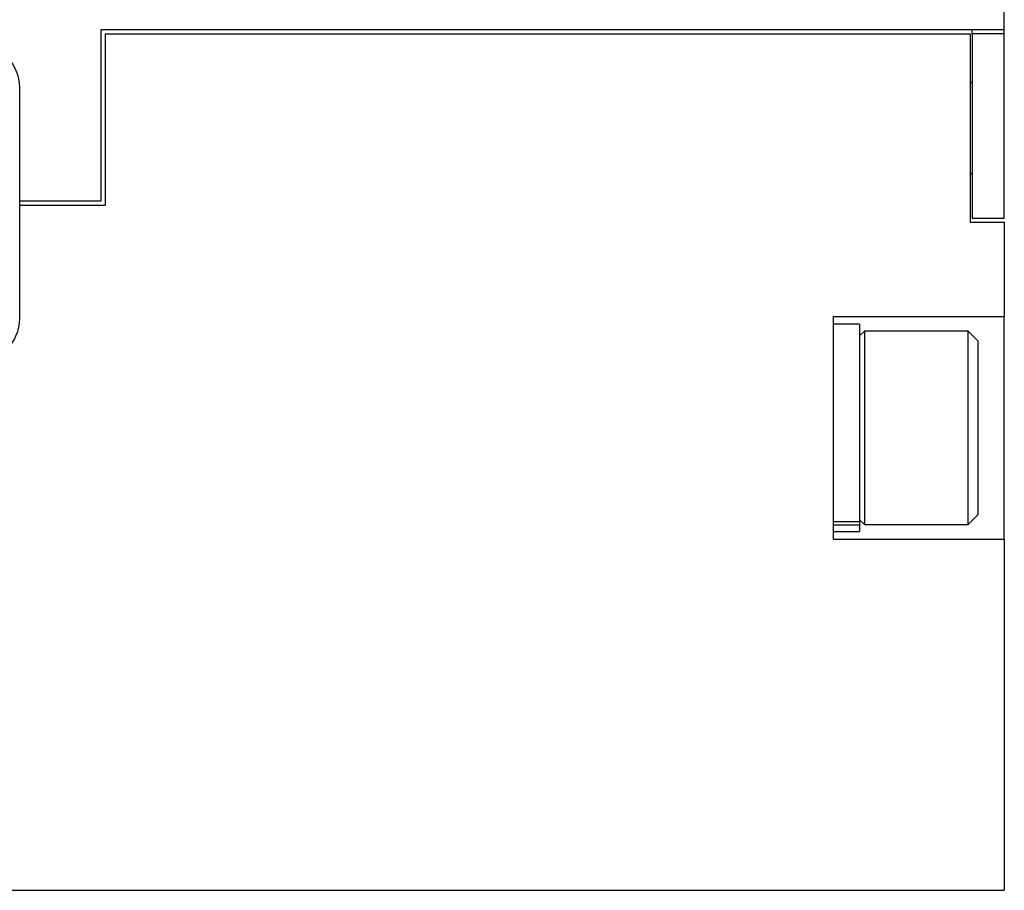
# Model space of a CAD drawing. Header units: millimetres. Extents: x 67 to 392, y 52 to 248.
# Tile 8 of 40: x 191 to 220, y 109 to 135. Entities that reach past the tile are written whole.
import ezdxf

# ---------------------------------------------------------------- set-up
doc = ezdxf.new("R2010")
doc.units = ezdxf.units.MM

msp = doc.modelspace()

# ---------------------------------------------------------------- linework, layer by layer
at = {"color": 7, "linetype": 'Continuous', "lineweight": 25}
for p, q in [((219.909, 134.831), (219.909, 182.012)), ((193.112, 134.831), (219.909, 134.831)), ((193.112, 129.751), (193.112, 134.831)), ((193.239, 134.704), (193.239, 129.624)), ((193.239, 134.704), (218.893, 134.704)), ((218.893, 134.704), (218.893, 129.116)), ((218.956, 134.704), (218.956, 134.831)), ((218.956, 134.704), (218.956, 129.243)), ((219.909, 134.704), (218.956, 134.704)), ((219.909, 134.704), (219.909, 134.831)), ((219.909, 129.243), (219.909, 134.704)), ((218.956, 133.277), (218.893, 133.224)), ((190.699, 126.259), (190.699, 133.117)), ((218.893, 130.597), (218.956, 130.543)), ((190.699, 129.751), (193.112, 129.751)), ((190.699, 129.624), (193.239, 129.624)), ((218.893, 129.116), (219.909, 129.116)), ((218.956, 129.243), (219.909, 129.243)), ((219.909, 129.116), (219.909, 126.322)), ((214.829, 126.322), (219.909, 126.322)), ((214.829, 126.322), (214.829, 124.152)), ((219.909, 119.718), (219.909, 126.322)), ((215.616, 126.094), (214.829, 126.094)), ((215.616, 126.094), (215.616, 120.231)), ((215.76, 125.89), (215.616, 125.747)), ((218.835, 125.89), (215.76, 125.89)), ((215.76, 125.89), (215.76, 120.15)), ((219.122, 125.603), (218.835, 125.89)), ((218.835, 120.15), (218.835, 125.89)), ((219.122, 125.603), (219.122, 120.437)), ((214.829, 124.152), (214.829, 121.889)), ((214.829, 121.889), (214.829, 119.718)), ((218.835, 120.15), (219.122, 120.437)), ((215.616, 120.231), (214.829, 120.231)), ((215.616, 120.134), (214.829, 120.134)), ((215.616, 120.293), (215.76, 120.15)), ((215.616, 120.231), (215.616, 120.134)), ((215.616, 120.134), (215.616, 119.947)), ((215.76, 120.15), (218.835, 120.15)), ((214.829, 119.947), (215.616, 119.947)), ((214.829, 119.718), (219.909, 119.718)), ((219.909, 119.718), (219.909, 109.304)), ((143.709, 109.304), (219.909, 109.304))]:
    msp.add_line(p, q, dxfattribs=at)
for centre, start, end in [((189.429, 133.117), 0, 90), ((189.429, 126.259), 270, 0)]:
    msp.add_arc(centre, 1.27, start, end, dxfattribs=at)

doc.saveas('drawing.dxf')
